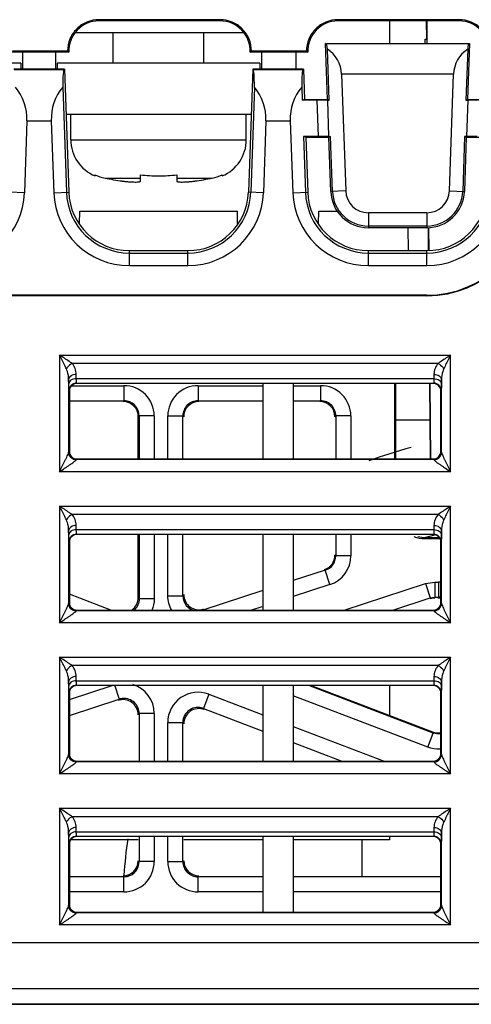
# Model space of a CAD drawing. Header units: millimetres. Extents: x 0 to 700, y 0 to 600.
# Tile 31 of 45: x 276 to 291, y 469 to 502. Entities that reach past the tile are written whole.
import ezdxf

# ---------------------------------------------------------------- set-up
doc = ezdxf.new("R2010")
doc.units = ezdxf.units.MM
doc.header["$LTSCALE"] = 39.111111
doc.layers.get('0').update_dxf_attribs({"linetype": 'CONTINUOUS'})
doc.layers.add('002_AXIS', color=7, linetype='CONTINUOUS')

msp = doc.modelspace()

# ---------------------------------------------------------------- linework, layer by layer
at = {"color": 9, "linetype": 'CONTINUOUS'}
for p, q in [((278.205, 501.651), (278.205, 501.612)), ((282.205, 501.651), (282.205, 501.612)), ((286.105, 501.651), (286.105, 501.612)), ((290.105, 501.651), (290.105, 501.612)), ((290.428, 500.851), (285.722, 500.851)), ((275.399, 500.006), (277.051, 500.006)), ((283.299, 500.006), (284.951, 500.006)), ((289.925, 499.851), (286.225, 499.851)), ((275.822, 498.306), (276.628, 498.306)), ((283.722, 498.306), (284.528, 498.306)), ((277.275, 497.68), (283.075, 497.68)), ((278.404, 496.408), (279.575, 496.408)), ((280.775, 496.408), (281.946, 496.408)), ((275.739, 495.925), (275.244, 495.942)), ((276.711, 495.925), (277.206, 495.942)), ((283.639, 495.925), (283.144, 495.942)), ((284.611, 495.925), (285.106, 495.942)), ((286.36, 495.986), (285.865, 495.968)), ((289.79, 495.986), (290.285, 495.968)), ((287.109, 495.262), (287.109, 494.765)), ((289.041, 495.262), (289.041, 494.765)), ((279.209, 493.512), (279.209, 494.009)), ((281.141, 493.512), (281.141, 494.009)), ((287.109, 493.512), (287.109, 494.009)), ((289.041, 493.512), (289.041, 494.009)), ((289.041, 492.533), (289.041, 492.512)), ((276.902, 490.553), (276.902, 486.691)), ((276.902, 490.553), (289.828, 490.553)), ((289.828, 486.691), (289.828, 490.553)), ((289.415, 490.273), (277.315, 490.273)), ((277.454, 489.773), (277.452, 489.913)), ((289.278, 489.913), (289.275, 489.773)), ((277.202, 489.738), (277.202, 487.332)), ((277.205, 489.597), (277.202, 489.738)), ((277.298, 489.538), (279.031, 489.538)), ((277.454, 489.773), (289.275, 489.773)), ((277.464, 489.623), (289.266, 489.623)), ((277.475, 489.612), (277.464, 489.623)), ((279.031, 489.538), (279.031, 489.038)), ((281.478, 489.538), (281.478, 489.038)), ((281.478, 489.538), (283.625, 489.538)), ((284.625, 489.538), (285.531, 489.538)), ((285.531, 489.538), (285.531, 489.038)), ((289.266, 489.623), (289.255, 489.612)), ((289.528, 489.738), (289.525, 489.597)), ((289.528, 487.332), (289.528, 489.738)), ((277.225, 489.362), (277.214, 489.373)), ((289.516, 489.373), (289.505, 489.362)), ((277.225, 489.038), (279.031, 489.038)), ((279.031, 489.038), (279.005, 489.012)), ((281.478, 489.038), (283.625, 489.038)), ((281.505, 489.012), (281.478, 489.038)), ((284.625, 489.038), (285.531, 489.038)), ((285.531, 489.038), (285.505, 489.012)), ((279.531, 488.538), (279.505, 488.512)), ((279.531, 488.538), (279.531, 487.112)), ((280.031, 488.538), (279.531, 488.538)), ((280.031, 488.538), (280.031, 487.112)), ((280.479, 487.112), (280.479, 488.538)), ((280.479, 488.538), (280.979, 488.538)), ((280.979, 487.112), (280.979, 488.538)), ((281.005, 488.512), (280.979, 488.538)), ((286.031, 488.538), (286.005, 488.512)), ((286.031, 488.538), (286.031, 487.112)), ((286.531, 488.538), (286.031, 488.538)), ((286.531, 488.538), (286.531, 487.112)), ((277.204, 487.341), (277.225, 487.362)), ((289.505, 487.362), (289.526, 487.341)), ((277.454, 487.091), (277.475, 487.112)), ((289.276, 487.091), (277.454, 487.091)), ((289.255, 487.112), (289.276, 487.091)), ((289.828, 486.691), (276.902, 486.691)), ((276.902, 485.553), (276.902, 481.691)), ((276.902, 485.553), (289.828, 485.553)), ((289.415, 485.273), (277.315, 485.273)), ((289.828, 481.691), (289.828, 485.553)), ((277.202, 484.738), (277.202, 482.332)), ((277.205, 484.597), (277.202, 484.738)), ((277.454, 484.773), (277.452, 484.913)), ((277.454, 484.773), (289.275, 484.773)), ((277.475, 484.612), (277.464, 484.623)), ((277.464, 484.623), (289.266, 484.623)), ((279.531, 484.612), (279.531, 482.481)), ((280.031, 484.612), (280.031, 482.481)), ((280.479, 482.585), (280.479, 484.612)), ((280.979, 482.585), (280.979, 484.612)), ((286.031, 484.612), (286.031, 483.907)), ((286.531, 484.612), (286.531, 483.907)), ((289.266, 484.623), (289.255, 484.612)), ((289.278, 484.913), (289.275, 484.773)), ((289.528, 484.738), (289.525, 484.597)), ((289.528, 482.332), (289.528, 484.738)), ((277.225, 484.362), (277.214, 484.373)), ((288.97, 484.477), (289.006, 484.513)), ((289.516, 484.373), (289.505, 484.362)), ((286.031, 483.907), (286.004, 483.927)), ((286.531, 483.907), (286.031, 483.907)), ((285.686, 483.432), (284.625, 483.086)), ((285.686, 483.432), (285.659, 483.452)), ((285.841, 482.957), (285.686, 483.432)), ((286.306, 482.112), (288.994, 482.989)), ((288.994, 482.989), (289.304, 483.038)), ((288.994, 482.989), (289.149, 482.514)), ((289.304, 483.038), (289.304, 482.538)), ((289.304, 483.038), (289.431, 483.038)), ((289.431, 483.038), (289.431, 482.538)), ((278.596, 482.112), (277.225, 482.636)), ((283.625, 482.76), (281.634, 482.11)), ((285.841, 482.957), (284.625, 482.56)), ((277.204, 482.341), (277.225, 482.362)), ((279.504, 482.521), (279.531, 482.481)), ((280.031, 482.481), (279.531, 482.481)), ((280.479, 482.585), (280.979, 482.585)), ((280.979, 482.585), (281.006, 482.623)), ((287.918, 482.112), (289.149, 482.514)), ((289.149, 482.514), (289.304, 482.538)), ((289.304, 482.538), (289.431, 482.538)), ((289.505, 482.362), (289.526, 482.341)), ((277.454, 482.091), (277.475, 482.112)), ((289.276, 482.091), (277.454, 482.091)), ((281.635, 482.112), (281.661, 482.148)), ((283.589, 482.222), (283.251, 482.112)), ((289.255, 482.112), (289.276, 482.091)), ((289.828, 481.691), (276.902, 481.691)), ((276.902, 480.553), (276.902, 476.691)), ((276.902, 480.553), (289.828, 480.553)), ((289.828, 476.691), (289.828, 480.553)), ((289.415, 480.273), (277.315, 480.273)), ((277.202, 479.738), (277.202, 477.332)), ((277.205, 479.597), (277.202, 479.738)), ((277.454, 479.773), (277.452, 479.913)), ((277.454, 479.773), (289.275, 479.773)), ((289.278, 479.913), (289.275, 479.773)), ((289.528, 479.738), (289.525, 479.597)), ((289.528, 477.332), (289.528, 479.738)), ((277.225, 479.149), (278.643, 479.612)), ((277.464, 479.623), (289.266, 479.623)), ((277.475, 479.612), (277.464, 479.623)), ((278.721, 479.637), (278.876, 479.162)), ((289.253, 478.041), (285.141, 479.612)), ((289.266, 479.623), (289.255, 479.612)), ((277.225, 479.362), (277.214, 479.373)), ((277.225, 478.623), (278.876, 479.162)), ((278.876, 479.162), (278.848, 479.123)), ((281.835, 479.325), (281.657, 478.858)), ((281.835, 479.325), (283.625, 478.642)), ((289.075, 477.574), (284.625, 479.274)), ((289.516, 479.373), (289.505, 479.362)), ((281.657, 478.858), (283.625, 478.106)), ((281.685, 478.817), (281.657, 478.858)), ((279.531, 478.687), (279.503, 478.648)), ((279.531, 478.687), (279.531, 477.112)), ((280.031, 478.687), (279.531, 478.687)), ((280.031, 478.687), (280.031, 477.112)), ((280.479, 477.112), (280.479, 478.391)), ((280.479, 478.391), (280.979, 478.391)), ((280.979, 477.112), (280.979, 478.391)), ((281.007, 478.35), (280.979, 478.391)), ((284.625, 478.26), (287.63, 477.112)), ((289.225, 478.082), (289.253, 478.041)), ((289.075, 477.574), (289.253, 478.041)), ((284.625, 477.725), (286.229, 477.112)), ((277.204, 477.341), (277.225, 477.362)), ((277.454, 477.091), (277.475, 477.112)), ((289.255, 477.112), (289.276, 477.091)), ((289.505, 477.362), (289.526, 477.341)), ((289.276, 477.091), (277.454, 477.091)), ((289.828, 476.691), (276.902, 476.691)), ((276.902, 475.553), (276.902, 471.691)), ((276.902, 475.553), (289.828, 475.553)), ((289.828, 471.691), (289.828, 475.553)), ((289.415, 475.273), (277.315, 475.273)), ((277.454, 474.773), (277.452, 474.913)), ((289.278, 474.913), (289.275, 474.773)), ((277.205, 474.597), (277.202, 474.738)), ((277.202, 474.738), (277.202, 472.332)), ((277.454, 474.773), (289.275, 474.773)), ((277.464, 474.623), (289.266, 474.623)), ((277.475, 474.612), (277.464, 474.623)), ((279.531, 474.612), (279.531, 473.785)), ((280.031, 474.612), (280.031, 473.785)), ((280.479, 473.785), (280.479, 474.612)), ((280.979, 473.785), (280.979, 474.612)), ((289.266, 474.623), (289.255, 474.612)), ((289.528, 474.738), (289.525, 474.597)), ((289.528, 472.332), (289.528, 474.738)), ((277.225, 474.362), (277.214, 474.373)), ((289.516, 474.373), (289.505, 474.362)), ((280.031, 473.785), (279.531, 473.785)), ((280.479, 473.785), (280.979, 473.785)), ((280.979, 473.785), (281.008, 473.814)), ((279.031, 473.286), (277.225, 473.286)), ((279.031, 472.786), (279.031, 473.286)), ((281.478, 473.286), (281.508, 473.315)), ((281.478, 472.786), (281.478, 473.286)), ((283.625, 473.286), (281.478, 473.286)), ((289.505, 473.286), (284.625, 473.286)), ((279.031, 472.786), (277.225, 472.786)), ((283.625, 472.786), (281.478, 472.786)), ((289.505, 472.786), (284.625, 472.786)), ((277.204, 472.341), (277.225, 472.362)), ((289.505, 472.362), (289.526, 472.341)), ((277.454, 472.091), (277.475, 472.112)), ((289.276, 472.091), (277.454, 472.091)), ((289.255, 472.112), (289.276, 472.091)), ((289.828, 471.691), (276.902, 471.691)), ((309.773, 469.578), (253.737, 469.578))]:
    msp.add_line(p, q, dxfattribs=at)
at = {"color": 7, "linetype": 'CONTINUOUS'}
for p, q in [((282.205, 501.651), (278.205, 501.651)), ((282.205, 501.612), (278.205, 501.612)), ((290.105, 501.651), (286.105, 501.651)), ((290.105, 501.612), (286.105, 501.612)), ((287.805, 501.612), (287.805, 500.859)), ((289.025, 501.612), (289.03, 501.012)), ((289.042, 501.012), (289.036, 501.612)), ((289.042, 501.612), (289.048, 500.859)), ((289.059, 500.859), (289.053, 501.612)), ((282.961, 501.212), (277.449, 501.212)), ((278.675, 500.212), (278.675, 501.212)), ((281.675, 500.212), (281.675, 501.212)), ((288.99, 500.859), (288.99, 501.012)), ((288.99, 501.012), (289.047, 501.012)), ((277.206, 500.572), (275.304, 500.572)), ((277.165, 500.612), (275.345, 500.612)), ((275.675, 500.572), (275.675, 500.009)), ((276.775, 500.009), (276.775, 500.572)), ((285.106, 500.572), (283.204, 500.572)), ((285.065, 500.612), (283.245, 500.612)), ((283.575, 500.572), (283.575, 500.009)), ((284.725, 500.009), (284.725, 500.572)), ((285.761, 499.009), (285.698, 500.859)), ((285.698, 500.859), (290.451, 500.859)), ((285.722, 500.851), (285.698, 500.859)), ((285.815, 498.992), (285.756, 500.679)), ((290.393, 500.679), (290.335, 498.992)), ((290.451, 500.859), (290.389, 499.009)), ((290.428, 500.851), (290.451, 500.859)), ((275.625, 500.212), (268.925, 500.212)), ((275.885, 500.009), (275.39, 500.009)), ((275.625, 500.212), (275.625, 500.009)), ((275.885, 500.012), (275.885, 500.009)), ((276.565, 500.012), (275.885, 500.012)), ((276.565, 500.012), (276.565, 500.009)), ((277.06, 500.009), (276.565, 500.009)), ((276.825, 500.212), (276.825, 500.009)), ((283.525, 500.212), (276.825, 500.212)), ((277.051, 500.006), (277.06, 500.009)), ((277.06, 500.009), (277.206, 495.942)), ((283.29, 500.009), (283.144, 495.942)), ((283.785, 500.009), (283.29, 500.009)), ((283.299, 500.006), (283.29, 500.009)), ((283.525, 500.212), (283.525, 500.009)), ((283.785, 500.012), (283.785, 500.009)), ((284.465, 500.012), (283.785, 500.012)), ((284.465, 500.012), (284.465, 500.009)), ((284.96, 500.009), (284.465, 500.009)), ((284.951, 500.006), (284.96, 500.009)), ((284.96, 500.009), (284.996, 499.009)), ((286.225, 499.851), (286.36, 495.986)), ((289.79, 495.986), (289.925, 499.851)), ((277.006, 499.422), (277.128, 495.939)), ((283.344, 499.422), (283.222, 495.939)), ((284.906, 499.422), (284.921, 498.984)), ((284.996, 499.009), (284.921, 498.984)), ((285.404, 498.993), (284.921, 498.984)), ((284.996, 499.009), (285.761, 499.009)), ((285.404, 498.993), (285.446, 497.781)), ((285.754, 498.993), (285.404, 498.993)), ((285.754, 498.993), (285.797, 497.781)), ((285.754, 498.993), (285.815, 498.992)), ((285.815, 498.992), (285.761, 499.009)), ((290.335, 498.992), (290.389, 499.009)), ((290.335, 498.992), (290.395, 498.993)), ((290.395, 498.993), (290.353, 497.781)), ((290.389, 499.009), (291.154, 499.009)), ((290.746, 498.993), (290.395, 498.993)), ((275.822, 498.306), (275.739, 495.925)), ((276.628, 498.306), (276.711, 495.925)), ((283.236, 498.512), (277.114, 498.512)), ((277.275, 497.68), (277.275, 498.512)), ((283.075, 497.68), (283.075, 498.512)), ((283.722, 498.306), (283.639, 495.925)), ((284.528, 498.306), (284.611, 495.925)), ((284.963, 497.79), (285.028, 495.939)), ((285.446, 497.781), (284.963, 497.79)), ((285.04, 497.764), (284.963, 497.79)), ((285.04, 497.764), (285.106, 495.942)), ((285.04, 497.764), (285.804, 497.764)), ((285.797, 497.781), (285.446, 497.781)), ((285.797, 497.781), (285.858, 497.782)), ((285.858, 497.782), (285.804, 497.764)), ((285.865, 495.968), (285.804, 497.764)), ((285.921, 495.97), (285.858, 497.782)), ((290.292, 497.782), (290.229, 495.97)), ((290.346, 497.764), (290.285, 495.968)), ((290.353, 497.781), (290.292, 497.782)), ((290.292, 497.782), (290.346, 497.764)), ((290.346, 497.764), (291.109, 497.764)), ((290.703, 497.781), (290.353, 497.781)), ((278.075, 496.48), (278.075, 496.519)), ((279.575, 496.312), (279.575, 496.519)), ((280.775, 496.519), (280.775, 496.312)), ((282.275, 496.519), (282.275, 496.48)), ((277.56, 494.91), (277.567, 495.312)), ((277.567, 495.312), (282.782, 495.312)), ((282.789, 494.91), (282.782, 495.312)), ((285.46, 494.91), (285.467, 495.312)), ((285.467, 495.312), (286.106, 495.312)), ((289.041, 495.262), (287.109, 495.262)), ((289.041, 494.823), (287.109, 494.823)), ((289.041, 494.765), (287.109, 494.765)), ((288.433, 494.009), (288.42, 494.765)), ((289.085, 494.766), (289.092, 494.009)), ((289.119, 494.01), (289.113, 494.766)), ((279.209, 494.009), (281.141, 494.009)), ((279.209, 493.929), (281.141, 493.929)), ((287.109, 494.009), (289.041, 494.009)), ((287.109, 493.929), (289.041, 493.929)), ((279.209, 493.512), (281.141, 493.512)), ((287.109, 493.512), (289.041, 493.512)), ((289.041, 492.533), (255.234, 492.533)), ((289.041, 492.512), (255.255, 492.512)), ((289.255, 489.612), (277.475, 489.612)), ((283.625, 489.612), (283.625, 487.112)), ((284.625, 489.612), (284.625, 487.112)), ((287.97, 489.612), (287.97, 487.112)), ((288.005, 489.612), (288.005, 487.112)), ((289.13, 489.612), (289.152, 487.112)), ((289.179, 487.112), (289.157, 489.612)), ((277.225, 489.362), (277.225, 487.362)), ((289.505, 487.362), (289.505, 489.362)), ((279.504, 487.112), (279.505, 488.512)), ((288.005, 488.412), (289.141, 488.412)), ((277.475, 487.112), (289.255, 487.112)), ((289.255, 484.612), (277.475, 484.612)), ((279.504, 482.521), (279.504, 484.612)), ((283.625, 484.612), (283.625, 482.112)), ((284.625, 484.612), (284.625, 482.112)), ((277.225, 484.362), (277.225, 482.362)), ((288.97, 484.477), (289.505, 484.477)), ((289.006, 484.513), (289.449, 484.513)), ((289.505, 482.362), (289.505, 484.362)), ((277.475, 482.112), (289.255, 482.112)), ((289.255, 479.612), (277.475, 479.612)), ((283.625, 479.612), (283.625, 477.112)), ((284.625, 479.612), (284.625, 477.112)), ((285.22, 479.612), (289.225, 478.082)), ((287.805, 479.612), (287.805, 478.625)), ((277.225, 479.362), (277.225, 477.362)), ((289.505, 477.362), (289.505, 479.362)), ((277.475, 477.112), (289.255, 477.112)), ((279.502, 474.512), (277.28, 474.512)), ((289.255, 474.612), (277.475, 474.612)), ((283.625, 474.512), (281.007, 474.512)), ((283.625, 474.612), (283.625, 472.112)), ((284.625, 474.612), (284.625, 472.112)), ((287.805, 474.512), (284.625, 474.512)), ((286.899, 474.512), (286.899, 473.318)), ((287.805, 474.612), (287.805, 474.512)), ((277.225, 474.362), (277.225, 472.362)), ((289.505, 472.362), (289.505, 474.362)), ((277.475, 472.112), (289.255, 472.112)), ((299.721, 471.094), (255.237, 471.094)), ((255.255, 471.112), (299.727, 471.112)), ((299.375, 469.572), (259.375, 469.572)), ((299.366, 469.072), (259.384, 469.072)), ((259.384, 469.063), (299.366, 469.063))]:
    msp.add_line(p, q, dxfattribs=at)
for centre, radius, start, end in [((279.133, 502.578), 2.782, 224.9707, 226.1423), ((281.277, 502.578), 2.782, 313.8577, 315.0293), ((287.033, 502.578), 2.782, 224.9707, 226.1423), ((278.575, 497.68), 1.3, 180, 247.3801), ((281.775, 497.68), 1.3, 292.6199, 360), ((280.175, 505.212), 8.98, 258.624, 262.3206), ((280.175, 505.212), 8.98, 277.6794, 281.376), ((273.241, 496.012), 2.5, 270, 358), ((279.209, 496.012), 2.5, 182, 270), ((279.209, 496.012), 2.083, 182, 270), ((281.141, 496.012), 2.083, 270, 358), ((281.141, 496.012), 2.5, 270, 358), ((287.109, 496.012), 2.5, 182, 270), ((287.109, 496.012), 2.083, 182, 270), ((287.109, 496.012), 1.189, 182, 270), ((287.109, 496.012), 0.75, 182, 270), ((289.041, 496.012), 0.75, 270, 358), ((289.041, 496.012), 1.189, 270, 358), ((289.041, 496.012), 2.083, 270, 358), ((289.041, 496.012), 2.5, 270, 358), ((289.041, 496.012), 3.5, 270, 358), ((289.041, 496.012), 3.479, 270, 358), ((292.505, 472.512), 15.5, 104.8722, 110.3192), ((279.004, 482.521), 0.5, 304.7531, 359.9939)]:
    msp.add_arc(centre, radius, start, end, dxfattribs=at)
at = {"color": 9, "linetype": 'CONTINUOUS'}
for centre, radius, start, end in [((276.888, 489.904), 0.565, 0.8951, 40.82), ((289.842, 489.904), 0.565, 139.1799, 179.105), ((277.464, 489.373), 0.25, 90.0211, 179.9789), ((279.031, 488.538), 1, 359.9972, 90.0028), ((281.478, 488.538), 1, 89.9972, 180.0028), ((285.531, 488.538), 1, 359.9972, 90.0028), ((289.266, 489.373), 0.25, 0.0211, 89.9789), ((279.031, 488.536), 0.502, 77.4315, 89.9946), ((279.032, 488.539), 0.5, 359.9711, 77.41), ((281.478, 488.539), 0.5, 89.9725, 180.0275), ((285.532, 488.539), 0.5, 359.9725, 90.0275), ((277.454, 487.341), 0.25, 180.0211, 269.9789), ((289.276, 487.341), 0.25, 270.0211, 359.9789), ((276.888, 484.904), 0.565, 0.8951, 40.82), ((289.842, 484.904), 0.565, 139.1799, 179.105), ((277.464, 484.373), 0.25, 90.0211, 179.9789), ((289.266, 484.373), 0.25, 0.0211, 89.9789), ((285.531, 483.907), 0.5, 288.0549, 0.0136), ((285.531, 483.907), 1, 288.0728, 359.9957), ((289.431, 482.04), 0.999, 85.7438, 89.9929), ((277.454, 482.341), 0.25, 180.0211, 269.9789), ((281.478, 482.585), 0.5, 179.9548, 259.0048), ((289.276, 482.341), 0.25, 270.0211, 359.9789), ((289.431, 482.037), 0.501, 81.5169, 90.0024), ((276.888, 479.904), 0.565, 0.8951, 40.82), ((289.842, 479.904), 0.565, 139.1799, 179.105), ((277.464, 479.373), 0.25, 90.0211, 179.9789), ((279.031, 478.687), 1, 359.9945, 73.0319), ((281.478, 478.391), 1, 69.0852, 180.0082), ((289.266, 479.373), 0.25, 0.0211, 89.9789), ((279.032, 478.684), 0.503, 93.181, 108.0534), ((279.032, 478.687), 0.5, 359.9491, 93.1457), ((281.478, 478.392), 0.5, 69.0403, 180.0531), ((277.454, 477.341), 0.25, 180.0211, 269.9789), ((289.276, 477.341), 0.25, 270.0211, 359.9789), ((276.888, 474.904), 0.565, 0.8951, 40.82), ((289.842, 474.904), 0.565, 139.1799, 179.105), ((277.464, 474.373), 0.25, 90.0211, 179.9789), ((292.505, 472.512), 13.5, 171.369, 176.5132), ((289.266, 474.373), 0.25, 0.0211, 89.9789), ((279.031, 473.785), 1, 269.9972, 0.0028), ((279.032, 473.785), 0.5, 282.59, 0.0289), ((281.478, 473.785), 1, 179.9972, 270.0028), ((281.478, 473.785), 0.5, 179.9725, 270.0275), ((279.031, 473.788), 0.502, 270.0054, 282.5685), ((277.454, 472.341), 0.25, 180.0211, 269.9789), ((289.276, 472.341), 0.25, 270.0211, 359.9789)]:
    msp.add_arc(centre, radius, start, end, dxfattribs=at)
at = {"color": 7, "linetype": 'CONTINUOUS'}
for centre, major_axis, ratio, start_param, end_param in [((278.205, 500.612), (1, 0), 1, 1.570796, 3.181431), ((282.205, 500.612), (1, 0), 1, -0.039838, 1.570796), ((286.105, 500.612), (1, 0), 1, 1.570796, 3.181431), ((290.105, 500.612), (1, 0), 1, -0.039838, 1.570796), ((285.756, 499.851), (-0.035, 1), 0.052376, -0.59723, -0.019287), ((285.224, 499.851), (0.732, -0.707), 0.965689, 0.785398, 1.760798), ((290.926, 499.851), (0.732, 0.707), 0.965689, 1.380794, 2.356194), ((290.394, 499.851), (0.035, 1), 0.052376, 0.019287, 0.59723), ((277.112, 498.306), (-0.06, 1.7), 0.052376, 0.015619, 0.853335), ((283.238, 498.306), (0.06, 1.7), 0.052376, -0.853335, -0.015619), ((285.012, 498.306), (-0.06, 1.7), 0.052376, 0.015619, 0.853335), ((274.121, 498.306), (1.245, 1.202), 0.965689, -0.785398, -0.069771), ((278.329, 498.306), (1.245, -1.202), 0.965689, -3.071822, -2.356194), ((282.021, 498.306), (1.245, 1.202), 0.965689, -0.785398, -0.069771), ((286.229, 498.306), (1.245, -1.202), 0.965689, -3.071822, -2.356194), ((279.209, 496.014), (0, 2.005), 1, -4.676568, -3.141593), ((281.141, 496.014), (0, 2.005), 1, -3.141593, -1.606617), ((287.109, 496.014), (0, 2.005), 1, -4.676568, -3.141593), ((287.109, 496.011), (0, 1.245), 1, -4.678397, -3.141593), ((289.041, 496.011), (0, 1.245), 1, -3.141593, -1.604789), ((289.041, 496.014), (0, 2.005), 1, -3.141593, -1.606617), ((277.475, 489.362), (-0.177, 0.177), 0.999695, -0.785246, 0.785246), ((289.255, 489.362), (-0.177, -0.177), 0.999695, 2.356347, 3.926839), ((279.004, 488.511), (0.293, 0.406), 0.999518, -0.946167, 0.624325), ((281.505, 488.511), (-0.293, 0.406), 0.999518, -0.624325, 0.946167), ((285.504, 488.511), (0.293, 0.406), 0.999518, -0.946167, 0.624325), ((277.475, 487.362), (0.177, 0.177), 0.999695, 2.356347, 3.926839), ((289.255, 487.362), (0.177, -0.177), 0.999695, -0.785246, 0.785246), ((277.475, 484.362), (-0.177, 0.177), 0.999695, -0.785246, 0.785246), ((289.255, 484.362), (-0.177, -0.177), 0.999695, 2.356347, 3.926839), ((288.97, 485.477), (0.707, 0.707), 0.999695, -2.717412, -2.356347), ((289.006, 485.513), (0.924, 0.383), 0.999785, -2.223674, -1.963572), ((285.504, 483.927), (0.492, -0.09), 0.999805, -1.075418, 0.179803), ((277.475, 482.362), (0.177, 0.177), 0.999695, 2.356347, 3.926839), ((281.506, 482.623), (0.397, 0.304), 0.999723, 2.489618, 4.375349), ((289.309, 482.01), (-0.059, 0.497), 0.999691, -0.118474, 0.196832), ((289.255, 482.362), (0.177, -0.177), 0.999695, -0.785246, 0.785246), ((289.403, 482.01), (0.293, 0.406), 0.999518, 0.348476, 0.624325), ((277.475, 479.362), (-0.177, 0.177), 0.999695, -0.785246, 0.785246), ((289.255, 479.362), (-0.177, -0.177), 0.999695, 2.356347, 3.926839), ((281.507, 478.35), (-0.238, 0.44), 0.999289, -0.859681, 1.075562), ((289.403, 478.549), (0.384, -0.321), 0.999705, -1.239194, -0.643882), ((277.475, 477.362), (0.177, 0.177), 0.999695, 2.356347, 3.926839), ((289.255, 477.362), (0.177, -0.177), 0.999695, -0.785246, 0.785246), ((277.475, 474.362), (-0.177, 0.177), 0.999695, -0.785246, 0.785246), ((289.255, 474.362), (-0.177, -0.177), 0.999695, 2.356347, 3.926839), ((279.002, 473.815), (0.462, -0.191), 0.999785, 5.105164, 6.675656), ((281.508, 473.815), (0.462, 0.191), 0.999785, 2.749122, 4.319614), ((277.475, 472.362), (0.177, 0.177), 0.999695, 2.356347, 3.926839), ((289.255, 472.362), (0.177, -0.177), 0.999695, -0.785246, 0.785246)]:
    msp.add_ellipse(centre, major_axis=major_axis, ratio=ratio, start_param=start_param, end_param=end_param, dxfattribs=at)
for points, knots in [([(278.205, 501.651), (278.07, 501.651), (277.795, 501.599), (277.451, 501.365), (277.217, 501.021), (277.165, 500.747), (277.165, 500.612)], [0, 0, 0, 0, 0.250049, 0.5, 0.74995, 1, 1, 1, 1]), ([(283.245, 500.612), (283.245, 500.747), (283.192, 501.021), (282.958, 501.365), (282.614, 501.599), (282.34, 501.651), (282.205, 501.651)], [0, 0, 0, 0, 0.25005, 0.5, 0.749951, 1, 1, 1, 1]), ([(286.105, 501.651), (285.97, 501.651), (285.695, 501.599), (285.351, 501.365), (285.117, 501.021), (285.065, 500.747), (285.065, 500.612)], [0, 0, 0, 0, 0.250049, 0.5, 0.74995, 1, 1, 1, 1]), ([(291.145, 500.612), (291.145, 500.747), (291.092, 501.021), (290.858, 501.365), (290.514, 501.599), (290.24, 501.651), (290.105, 501.651)], [0, 0, 0, 0, 0.25005, 0.5, 0.749951, 1, 1, 1, 1]), ([(279.575, 496.519), (279.674, 496.505), (279.874, 496.486), (280.175, 496.477), (280.476, 496.486), (280.676, 496.505), (280.775, 496.519)], [0, 0, 0, 0, 0.249998, 0.5, 0.750002, 1, 1, 1, 1]), ([(278.975, 496.312), (279.014, 496.307), (279.09, 496.298), (279.201, 496.287), (279.304, 496.281), (279.394, 496.278), (279.468, 496.28), (279.518, 496.285), (279.548, 496.292), (279.562, 496.297), (279.572, 496.304), (279.575, 496.31), (279.575, 496.312)], [0, 0, 0, 0, 0.19223, 0.377104, 0.547507, 0.696792, 0.819256, 0.910631, 0.943946, 0.969082, 0.986861, 1, 1, 1, 1]), ([(280.775, 496.312), (280.775, 496.31), (280.778, 496.304), (280.788, 496.297), (280.802, 496.292), (280.832, 496.285), (280.882, 496.28), (280.956, 496.278), (281.046, 496.281), (281.149, 496.287), (281.26, 496.298), (281.336, 496.307), (281.375, 496.312)], [0, 0, 0, 0, 0.013139, 0.030917, 0.056054, 0.089368, 0.180742, 0.303206, 0.452492, 0.622893, 0.807767, 1, 1, 1, 1]), ([(279.503, 478.648), (279.503, 478.801), (279.342, 479.125), (278.985, 479.17), (278.84, 479.123)], [0, 0, 0, 0, 0.499693, 1, 1, 1, 1])]:
    msp.add_open_spline(points, degree=3, knots=knots, dxfattribs=at)
for points in [[(278.075, 496.519), (278.179, 496.468), (278.29, 496.431), (278.404, 496.408)], [(281.946, 496.408), (282.059, 496.431), (282.171, 496.468), (282.275, 496.519)]]:
    msp.add_open_spline(points, degree=3, dxfattribs=at)
at = {"color": 9, "linetype": 'CONTINUOUS'}
for points, knots in [([(277.127, 490.098), (277.11, 490.135), (277.036, 490.287), (276.96, 490.438), (276.902, 490.553)], [0, 0, 0, 0, 0.239372, 1, 1, 1, 1]), ([(277.315, 490.273), (277.283, 490.296), (277.146, 490.391), (277.008, 490.483), (276.902, 490.553)], [0, 0, 0, 0, 0.235964, 1, 1, 1, 1]), ([(289.828, 490.553), (289.792, 490.53), (289.654, 490.437), (289.515, 490.345), (289.415, 490.273)], [0, 0, 0, 0, 0.258748, 1, 1, 1, 1]), ([(289.828, 490.553), (289.808, 490.515), (289.732, 490.363), (289.656, 490.212), (289.603, 490.098)], [0, 0, 0, 0, 0.256631, 1, 1, 1, 1]), ([(277.315, 490.273), (277.255, 490.247), (277.184, 490.189), (277.137, 490.117), (277.127, 490.098)], [0, 0, 0, 0, 0.758312, 1, 1, 1, 1]), ([(289.415, 490.273), (289.475, 490.247), (289.546, 490.189), (289.593, 490.117), (289.603, 490.098)], [0, 0, 0, 0, 0.758315, 1, 1, 1, 1]), ([(277.202, 489.738), (277.201, 489.83), (277.184, 489.954), (277.141, 490.07), (277.127, 490.098)], [0, 0, 0, 0, 0.747255, 1, 1, 1, 1]), ([(277.452, 489.913), (277.42, 489.913), (277.358, 489.904), (277.277, 489.867), (277.219, 489.81), (277.203, 489.761), (277.202, 489.738)], [0, 0, 0, 0, 0.288019, 0.555938, 0.791493, 1, 1, 1, 1]), ([(289.278, 489.913), (289.31, 489.913), (289.372, 489.904), (289.453, 489.867), (289.511, 489.81), (289.527, 489.761), (289.528, 489.738)], [0, 0, 0, 0, 0.288019, 0.555938, 0.791493, 1, 1, 1, 1]), ([(289.603, 490.098), (289.589, 490.07), (289.545, 489.954), (289.529, 489.83), (289.528, 489.738)], [0, 0, 0, 0, 0.252745, 1, 1, 1, 1]), ([(277.454, 489.773), (277.422, 489.772), (277.36, 489.764), (277.279, 489.727), (277.221, 489.67), (277.205, 489.621), (277.205, 489.597)], [0, 0, 0, 0, 0.288019, 0.555938, 0.791493, 1, 1, 1, 1]), ([(277.214, 489.373), (277.212, 489.374), (277.212, 489.381), (277.211, 489.392), (277.21, 489.411), (277.209, 489.436), (277.207, 489.468), (277.206, 489.522), (277.205, 489.566), (277.205, 489.597)], [0, 0, 0, 0, 0.022106, 0.075022, 0.158572, 0.27204, 0.414384, 0.584255, 1, 1, 1, 1]), ([(277.464, 489.623), (277.463, 489.624), (277.462, 489.628), (277.461, 489.636), (277.46, 489.648), (277.458, 489.674), (277.456, 489.716), (277.455, 489.752), (277.454, 489.773)], [0, 0, 0, 0, 0.022941, 0.076117, 0.159723, 0.273122, 0.584927, 1, 1, 1, 1]), ([(289.275, 489.773), (289.275, 489.752), (289.274, 489.716), (289.272, 489.674), (289.27, 489.648), (289.269, 489.636), (289.268, 489.628), (289.267, 489.624), (289.266, 489.623)], [0, 0, 0, 0, 0.415069, 0.726875, 0.840274, 0.923882, 0.977058, 1, 1, 1, 1]), ([(289.275, 489.773), (289.307, 489.772), (289.369, 489.764), (289.451, 489.727), (289.509, 489.67), (289.525, 489.621), (289.525, 489.597)], [0, 0, 0, 0, 0.288019, 0.555938, 0.791493, 1, 1, 1, 1]), ([(289.525, 489.597), (289.525, 489.566), (289.524, 489.522), (289.522, 489.468), (289.521, 489.436), (289.52, 489.411), (289.519, 489.392), (289.517, 489.381), (289.517, 489.374), (289.516, 489.373)], [0, 0, 0, 0, 0.415742, 0.585612, 0.727957, 0.841425, 0.924976, 0.977893, 1, 1, 1, 1]), ([(276.902, 486.691), (276.932, 486.751), (276.992, 486.869), (277.065, 487.017), (277.12, 487.13), (277.156, 487.209), (277.183, 487.268), (277.197, 487.308), (277.202, 487.325), (277.202, 487.332)], [0, 0, 0, 0, 0.284255, 0.562148, 0.695191, 0.819989, 0.928306, 0.970719, 1, 1, 1, 1]), ([(277.202, 487.332), (277.202, 487.333), (277.203, 487.336), (277.202, 487.339), (277.204, 487.341)], [0, 0, 0, 0, 0.397084, 1, 1, 1, 1]), ([(277.452, 487.085), (277.388, 487.085), (277.257, 487.137), (277.202, 487.269), (277.202, 487.332)], [0, 0, 0, 0, 0.502513, 1, 1, 1, 1]), ([(289.278, 487.085), (289.341, 487.085), (289.473, 487.137), (289.527, 487.269), (289.528, 487.332)], [0, 0, 0, 0, 0.502514, 1, 1, 1, 1]), ([(289.526, 487.341), (289.526, 487.341), (289.527, 487.337), (289.527, 487.334), (289.528, 487.332)], [0, 0, 0, 0, 0.10609, 1, 1, 1, 1]), ([(289.528, 487.332), (289.528, 487.325), (289.533, 487.308), (289.547, 487.268), (289.573, 487.209), (289.61, 487.13), (289.665, 487.017), (289.738, 486.869), (289.798, 486.751), (289.828, 486.691)], [0, 0, 0, 0, 0.029281, 0.071694, 0.180011, 0.304809, 0.437852, 0.715745, 1, 1, 1, 1]), ([(276.902, 486.691), (276.958, 486.728), (277.041, 486.784), (277.151, 486.858), (277.23, 486.912), (277.304, 486.964), (277.362, 487.005), (277.402, 487.036), (277.426, 487.055), (277.443, 487.071), (277.451, 487.081), (277.452, 487.085)], [0, 0, 0, 0, 0.296934, 0.442812, 0.584937, 0.720566, 0.844428, 0.898816, 0.945175, 0.980067, 1, 1, 1, 1]), ([(277.452, 487.085), (277.452, 487.086), (277.453, 487.088), (277.453, 487.09), (277.454, 487.091)], [0, 0, 0, 0, 0.389865, 1, 1, 1, 1]), ([(289.276, 487.091), (289.276, 487.091), (289.277, 487.089), (289.277, 487.087), (289.278, 487.085)], [0, 0, 0, 0, 0.117459, 1, 1, 1, 1]), ([(289.278, 487.085), (289.278, 487.081), (289.287, 487.071), (289.303, 487.055), (289.327, 487.036), (289.368, 487.005), (289.425, 486.964), (289.5, 486.912), (289.579, 486.858), (289.689, 486.784), (289.772, 486.728), (289.828, 486.691)], [0, 0, 0, 0, 0.019933, 0.054825, 0.101184, 0.155572, 0.279434, 0.415063, 0.557188, 0.703066, 1, 1, 1, 1]), ([(277.127, 485.098), (277.11, 485.135), (277.036, 485.287), (276.96, 485.438), (276.902, 485.553)], [0, 0, 0, 0, 0.239372, 1, 1, 1, 1]), ([(277.315, 485.273), (277.283, 485.296), (277.146, 485.391), (277.008, 485.483), (276.902, 485.553)], [0, 0, 0, 0, 0.235964, 1, 1, 1, 1]), ([(277.315, 485.273), (277.255, 485.247), (277.184, 485.189), (277.137, 485.117), (277.127, 485.098)], [0, 0, 0, 0, 0.758312, 1, 1, 1, 1]), ([(289.828, 485.553), (289.792, 485.53), (289.654, 485.437), (289.515, 485.345), (289.415, 485.273)], [0, 0, 0, 0, 0.258748, 1, 1, 1, 1]), ([(289.415, 485.273), (289.475, 485.247), (289.546, 485.189), (289.593, 485.117), (289.603, 485.098)], [0, 0, 0, 0, 0.758315, 1, 1, 1, 1]), ([(289.828, 485.553), (289.808, 485.515), (289.732, 485.363), (289.656, 485.212), (289.603, 485.098)], [0, 0, 0, 0, 0.256631, 1, 1, 1, 1]), ([(277.202, 484.738), (277.201, 484.83), (277.184, 484.954), (277.141, 485.07), (277.127, 485.098)], [0, 0, 0, 0, 0.747255, 1, 1, 1, 1]), ([(289.603, 485.098), (289.589, 485.07), (289.545, 484.954), (289.529, 484.83), (289.528, 484.738)], [0, 0, 0, 0, 0.252745, 1, 1, 1, 1]), ([(277.452, 484.913), (277.42, 484.913), (277.358, 484.904), (277.277, 484.867), (277.219, 484.81), (277.203, 484.761), (277.202, 484.738)], [0, 0, 0, 0, 0.288019, 0.555938, 0.791493, 1, 1, 1, 1]), ([(277.454, 484.773), (277.422, 484.772), (277.36, 484.764), (277.279, 484.727), (277.221, 484.67), (277.205, 484.621), (277.205, 484.597)], [0, 0, 0, 0, 0.288019, 0.555938, 0.791493, 1, 1, 1, 1]), ([(277.214, 484.373), (277.212, 484.374), (277.212, 484.381), (277.211, 484.392), (277.21, 484.411), (277.209, 484.436), (277.207, 484.468), (277.206, 484.522), (277.205, 484.566), (277.205, 484.597)], [0, 0, 0, 0, 0.022106, 0.075022, 0.158572, 0.27204, 0.414384, 0.584255, 1, 1, 1, 1]), ([(277.464, 484.623), (277.463, 484.624), (277.462, 484.628), (277.461, 484.636), (277.46, 484.648), (277.458, 484.674), (277.456, 484.716), (277.455, 484.752), (277.454, 484.773)], [0, 0, 0, 0, 0.022941, 0.076117, 0.159723, 0.273122, 0.584927, 1, 1, 1, 1]), ([(289.275, 484.773), (289.275, 484.752), (289.274, 484.716), (289.272, 484.674), (289.27, 484.648), (289.269, 484.636), (289.268, 484.628), (289.267, 484.624), (289.266, 484.623)], [0, 0, 0, 0, 0.415069, 0.726875, 0.840274, 0.923882, 0.977058, 1, 1, 1, 1]), ([(289.275, 484.773), (289.307, 484.772), (289.369, 484.764), (289.451, 484.727), (289.509, 484.67), (289.525, 484.621), (289.525, 484.597)], [0, 0, 0, 0, 0.288019, 0.555938, 0.791493, 1, 1, 1, 1]), ([(289.278, 484.913), (289.31, 484.913), (289.372, 484.904), (289.453, 484.867), (289.511, 484.81), (289.527, 484.761), (289.528, 484.738)], [0, 0, 0, 0, 0.288019, 0.555938, 0.791493, 1, 1, 1, 1]), ([(289.525, 484.597), (289.525, 484.566), (289.524, 484.522), (289.522, 484.468), (289.521, 484.436), (289.52, 484.411), (289.519, 484.392), (289.517, 484.381), (289.517, 484.374), (289.516, 484.373)], [0, 0, 0, 0, 0.415742, 0.585612, 0.727957, 0.841425, 0.924976, 0.977893, 1, 1, 1, 1]), ([(276.902, 481.691), (276.932, 481.751), (276.992, 481.869), (277.065, 482.017), (277.12, 482.13), (277.156, 482.209), (277.183, 482.268), (277.197, 482.308), (277.202, 482.325), (277.202, 482.332)], [0, 0, 0, 0, 0.284255, 0.562148, 0.695191, 0.819989, 0.928306, 0.970719, 1, 1, 1, 1]), ([(277.202, 482.332), (277.202, 482.333), (277.203, 482.336), (277.202, 482.339), (277.204, 482.341)], [0, 0, 0, 0, 0.397084, 1, 1, 1, 1]), ([(277.452, 482.085), (277.388, 482.085), (277.257, 482.137), (277.202, 482.269), (277.202, 482.332)], [0, 0, 0, 0, 0.502513, 1, 1, 1, 1]), ([(289.278, 482.085), (289.341, 482.085), (289.473, 482.137), (289.527, 482.269), (289.528, 482.332)], [0, 0, 0, 0, 0.502514, 1, 1, 1, 1]), ([(289.526, 482.341), (289.526, 482.341), (289.527, 482.337), (289.527, 482.334), (289.528, 482.332)], [0, 0, 0, 0, 0.10609, 1, 1, 1, 1]), ([(289.528, 482.332), (289.528, 482.325), (289.533, 482.308), (289.547, 482.268), (289.573, 482.209), (289.61, 482.13), (289.665, 482.017), (289.738, 481.869), (289.798, 481.751), (289.828, 481.691)], [0, 0, 0, 0, 0.029281, 0.071694, 0.180011, 0.304809, 0.437852, 0.715745, 1, 1, 1, 1]), ([(276.902, 481.691), (276.958, 481.728), (277.041, 481.784), (277.151, 481.858), (277.23, 481.912), (277.304, 481.964), (277.362, 482.005), (277.402, 482.036), (277.426, 482.055), (277.443, 482.071), (277.451, 482.081), (277.452, 482.085)], [0, 0, 0, 0, 0.296934, 0.442812, 0.584937, 0.720566, 0.844428, 0.898816, 0.945175, 0.980067, 1, 1, 1, 1]), ([(277.452, 482.085), (277.452, 482.086), (277.453, 482.088), (277.453, 482.09), (277.454, 482.091)], [0, 0, 0, 0, 0.389865, 1, 1, 1, 1]), ([(289.276, 482.091), (289.276, 482.091), (289.277, 482.089), (289.277, 482.087), (289.278, 482.085)], [0, 0, 0, 0, 0.117459, 1, 1, 1, 1]), ([(289.278, 482.085), (289.278, 482.081), (289.287, 482.071), (289.303, 482.055), (289.327, 482.036), (289.368, 482.005), (289.425, 481.964), (289.5, 481.912), (289.579, 481.858), (289.689, 481.784), (289.772, 481.728), (289.828, 481.691)], [0, 0, 0, 0, 0.019933, 0.054825, 0.101184, 0.155572, 0.279434, 0.415063, 0.557188, 0.703066, 1, 1, 1, 1]), ([(277.127, 480.098), (277.11, 480.135), (277.036, 480.287), (276.96, 480.438), (276.902, 480.553)], [0, 0, 0, 0, 0.239372, 1, 1, 1, 1]), ([(277.315, 480.273), (277.283, 480.296), (277.146, 480.391), (277.008, 480.483), (276.902, 480.553)], [0, 0, 0, 0, 0.235964, 1, 1, 1, 1]), ([(289.828, 480.553), (289.792, 480.53), (289.654, 480.437), (289.515, 480.345), (289.415, 480.273)], [0, 0, 0, 0, 0.258748, 1, 1, 1, 1]), ([(289.828, 480.553), (289.808, 480.515), (289.732, 480.363), (289.656, 480.212), (289.603, 480.098)], [0, 0, 0, 0, 0.256631, 1, 1, 1, 1]), ([(277.315, 480.273), (277.255, 480.247), (277.184, 480.189), (277.137, 480.117), (277.127, 480.098)], [0, 0, 0, 0, 0.758312, 1, 1, 1, 1]), ([(277.202, 479.738), (277.201, 479.83), (277.184, 479.954), (277.141, 480.07), (277.127, 480.098)], [0, 0, 0, 0, 0.747255, 1, 1, 1, 1]), ([(289.415, 480.273), (289.475, 480.247), (289.546, 480.189), (289.593, 480.117), (289.603, 480.098)], [0, 0, 0, 0, 0.758315, 1, 1, 1, 1]), ([(289.603, 480.098), (289.589, 480.07), (289.545, 479.954), (289.529, 479.83), (289.528, 479.738)], [0, 0, 0, 0, 0.252745, 1, 1, 1, 1]), ([(277.452, 479.913), (277.42, 479.913), (277.358, 479.904), (277.277, 479.867), (277.219, 479.81), (277.203, 479.761), (277.202, 479.738)], [0, 0, 0, 0, 0.288019, 0.555938, 0.791493, 1, 1, 1, 1]), ([(277.454, 479.773), (277.422, 479.772), (277.36, 479.764), (277.279, 479.727), (277.221, 479.67), (277.205, 479.621), (277.205, 479.597)], [0, 0, 0, 0, 0.288019, 0.555938, 0.791493, 1, 1, 1, 1]), ([(277.464, 479.623), (277.463, 479.624), (277.462, 479.628), (277.461, 479.636), (277.46, 479.648), (277.458, 479.674), (277.456, 479.716), (277.455, 479.752), (277.454, 479.773)], [0, 0, 0, 0, 0.022941, 0.076117, 0.159723, 0.273122, 0.584927, 1, 1, 1, 1]), ([(289.275, 479.773), (289.275, 479.752), (289.274, 479.716), (289.272, 479.674), (289.27, 479.648), (289.269, 479.636), (289.268, 479.628), (289.267, 479.624), (289.266, 479.623)], [0, 0, 0, 0, 0.415069, 0.726875, 0.840274, 0.923882, 0.977058, 1, 1, 1, 1]), ([(289.275, 479.773), (289.307, 479.772), (289.369, 479.764), (289.451, 479.727), (289.509, 479.67), (289.525, 479.621), (289.525, 479.597)], [0, 0, 0, 0, 0.288019, 0.555938, 0.791493, 1, 1, 1, 1]), ([(289.278, 479.913), (289.31, 479.913), (289.372, 479.904), (289.453, 479.867), (289.511, 479.81), (289.527, 479.761), (289.528, 479.738)], [0, 0, 0, 0, 0.288019, 0.555938, 0.791493, 1, 1, 1, 1]), ([(277.214, 479.373), (277.212, 479.374), (277.212, 479.381), (277.211, 479.392), (277.21, 479.411), (277.209, 479.436), (277.207, 479.468), (277.206, 479.522), (277.205, 479.566), (277.205, 479.597)], [0, 0, 0, 0, 0.022106, 0.075022, 0.158572, 0.27204, 0.414384, 0.584255, 1, 1, 1, 1]), ([(289.525, 479.597), (289.525, 479.566), (289.524, 479.522), (289.522, 479.468), (289.521, 479.436), (289.52, 479.411), (289.519, 479.392), (289.517, 479.381), (289.517, 479.374), (289.516, 479.373)], [0, 0, 0, 0, 0.415742, 0.585612, 0.727957, 0.841425, 0.924976, 0.977893, 1, 1, 1, 1]), ([(276.902, 476.691), (276.932, 476.751), (276.992, 476.869), (277.065, 477.017), (277.12, 477.13), (277.156, 477.209), (277.183, 477.268), (277.197, 477.308), (277.202, 477.325), (277.202, 477.332)], [0, 0, 0, 0, 0.284255, 0.562148, 0.695191, 0.819989, 0.928306, 0.970719, 1, 1, 1, 1]), ([(277.202, 477.332), (277.202, 477.333), (277.203, 477.336), (277.202, 477.339), (277.204, 477.341)], [0, 0, 0, 0, 0.397084, 1, 1, 1, 1]), ([(277.452, 477.085), (277.388, 477.085), (277.257, 477.137), (277.202, 477.269), (277.202, 477.332)], [0, 0, 0, 0, 0.502513, 1, 1, 1, 1]), ([(289.278, 477.085), (289.341, 477.085), (289.473, 477.137), (289.527, 477.269), (289.528, 477.332)], [0, 0, 0, 0, 0.502514, 1, 1, 1, 1]), ([(289.526, 477.341), (289.526, 477.341), (289.527, 477.337), (289.527, 477.334), (289.528, 477.332)], [0, 0, 0, 0, 0.10609, 1, 1, 1, 1]), ([(289.528, 477.332), (289.528, 477.325), (289.533, 477.308), (289.547, 477.268), (289.573, 477.209), (289.61, 477.13), (289.665, 477.017), (289.738, 476.869), (289.798, 476.751), (289.828, 476.691)], [0, 0, 0, 0, 0.029281, 0.071694, 0.180011, 0.304809, 0.437852, 0.715745, 1, 1, 1, 1]), ([(276.902, 476.691), (276.958, 476.728), (277.041, 476.784), (277.151, 476.858), (277.23, 476.912), (277.304, 476.964), (277.362, 477.005), (277.402, 477.036), (277.426, 477.055), (277.443, 477.071), (277.451, 477.081), (277.452, 477.085)], [0, 0, 0, 0, 0.296934, 0.442812, 0.584937, 0.720566, 0.844428, 0.898816, 0.945175, 0.980067, 1, 1, 1, 1]), ([(277.452, 477.085), (277.452, 477.086), (277.453, 477.088), (277.453, 477.09), (277.454, 477.091)], [0, 0, 0, 0, 0.389865, 1, 1, 1, 1]), ([(289.276, 477.091), (289.276, 477.091), (289.277, 477.089), (289.277, 477.087), (289.278, 477.085)], [0, 0, 0, 0, 0.117459, 1, 1, 1, 1]), ([(289.278, 477.085), (289.278, 477.081), (289.287, 477.071), (289.303, 477.055), (289.327, 477.036), (289.368, 477.005), (289.425, 476.964), (289.5, 476.912), (289.579, 476.858), (289.689, 476.784), (289.772, 476.728), (289.828, 476.691)], [0, 0, 0, 0, 0.019933, 0.054825, 0.101184, 0.155572, 0.279434, 0.415063, 0.557188, 0.703066, 1, 1, 1, 1]), ([(277.127, 475.098), (277.11, 475.135), (277.036, 475.287), (276.96, 475.438), (276.902, 475.553)], [0, 0, 0, 0, 0.239372, 1, 1, 1, 1]), ([(277.315, 475.273), (277.283, 475.296), (277.146, 475.391), (277.008, 475.483), (276.902, 475.553)], [0, 0, 0, 0, 0.235964, 1, 1, 1, 1]), ([(289.828, 475.553), (289.792, 475.53), (289.654, 475.437), (289.515, 475.345), (289.415, 475.273)], [0, 0, 0, 0, 0.258748, 1, 1, 1, 1]), ([(289.828, 475.553), (289.808, 475.515), (289.732, 475.363), (289.656, 475.212), (289.603, 475.098)], [0, 0, 0, 0, 0.256631, 1, 1, 1, 1]), ([(277.315, 475.273), (277.255, 475.247), (277.184, 475.189), (277.137, 475.117), (277.127, 475.098)], [0, 0, 0, 0, 0.758312, 1, 1, 1, 1]), ([(289.415, 475.273), (289.475, 475.247), (289.546, 475.189), (289.593, 475.117), (289.603, 475.098)], [0, 0, 0, 0, 0.758315, 1, 1, 1, 1]), ([(277.202, 474.738), (277.201, 474.83), (277.184, 474.954), (277.141, 475.07), (277.127, 475.098)], [0, 0, 0, 0, 0.747255, 1, 1, 1, 1]), ([(277.452, 474.913), (277.42, 474.913), (277.358, 474.904), (277.277, 474.867), (277.219, 474.81), (277.203, 474.761), (277.202, 474.738)], [0, 0, 0, 0, 0.288019, 0.555938, 0.791493, 1, 1, 1, 1]), ([(289.278, 474.913), (289.31, 474.913), (289.372, 474.904), (289.453, 474.867), (289.511, 474.81), (289.527, 474.761), (289.528, 474.738)], [0, 0, 0, 0, 0.288019, 0.555938, 0.791493, 1, 1, 1, 1]), ([(289.603, 475.098), (289.589, 475.07), (289.545, 474.954), (289.529, 474.83), (289.528, 474.738)], [0, 0, 0, 0, 0.252745, 1, 1, 1, 1]), ([(277.454, 474.773), (277.422, 474.772), (277.36, 474.764), (277.279, 474.727), (277.221, 474.67), (277.205, 474.621), (277.205, 474.597)], [0, 0, 0, 0, 0.288019, 0.555938, 0.791493, 1, 1, 1, 1]), ([(277.214, 474.373), (277.212, 474.374), (277.212, 474.381), (277.211, 474.392), (277.21, 474.411), (277.209, 474.436), (277.207, 474.468), (277.206, 474.522), (277.205, 474.566), (277.205, 474.597)], [0, 0, 0, 0, 0.022106, 0.075022, 0.158572, 0.27204, 0.414384, 0.584255, 1, 1, 1, 1]), ([(277.464, 474.623), (277.463, 474.624), (277.462, 474.628), (277.461, 474.636), (277.46, 474.648), (277.458, 474.674), (277.456, 474.716), (277.455, 474.752), (277.454, 474.773)], [0, 0, 0, 0, 0.022941, 0.076117, 0.159723, 0.273122, 0.584927, 1, 1, 1, 1]), ([(289.275, 474.773), (289.275, 474.752), (289.274, 474.716), (289.272, 474.674), (289.27, 474.648), (289.269, 474.636), (289.268, 474.628), (289.267, 474.624), (289.266, 474.623)], [0, 0, 0, 0, 0.415069, 0.726875, 0.840274, 0.923882, 0.977058, 1, 1, 1, 1]), ([(289.275, 474.773), (289.307, 474.772), (289.369, 474.764), (289.451, 474.727), (289.509, 474.67), (289.525, 474.621), (289.525, 474.597)], [0, 0, 0, 0, 0.288019, 0.555938, 0.791493, 1, 1, 1, 1]), ([(289.525, 474.597), (289.525, 474.566), (289.524, 474.522), (289.522, 474.468), (289.521, 474.436), (289.52, 474.411), (289.519, 474.392), (289.517, 474.381), (289.517, 474.374), (289.516, 474.373)], [0, 0, 0, 0, 0.415742, 0.585612, 0.727957, 0.841425, 0.924976, 0.977893, 1, 1, 1, 1]), ([(276.902, 471.691), (276.932, 471.751), (276.992, 471.869), (277.065, 472.017), (277.12, 472.13), (277.156, 472.209), (277.183, 472.268), (277.197, 472.308), (277.202, 472.325), (277.202, 472.332)], [0, 0, 0, 0, 0.284255, 0.562148, 0.695191, 0.819989, 0.928306, 0.970719, 1, 1, 1, 1]), ([(277.202, 472.332), (277.202, 472.333), (277.203, 472.336), (277.202, 472.339), (277.204, 472.341)], [0, 0, 0, 0, 0.397084, 1, 1, 1, 1]), ([(277.452, 472.085), (277.388, 472.085), (277.257, 472.137), (277.202, 472.269), (277.202, 472.332)], [0, 0, 0, 0, 0.502513, 1, 1, 1, 1]), ([(289.278, 472.085), (289.341, 472.085), (289.473, 472.137), (289.527, 472.269), (289.528, 472.332)], [0, 0, 0, 0, 0.502514, 1, 1, 1, 1]), ([(289.526, 472.341), (289.526, 472.341), (289.527, 472.337), (289.527, 472.334), (289.528, 472.332)], [0, 0, 0, 0, 0.10609, 1, 1, 1, 1]), ([(289.528, 472.332), (289.528, 472.325), (289.533, 472.308), (289.547, 472.268), (289.573, 472.209), (289.61, 472.13), (289.665, 472.017), (289.738, 471.869), (289.798, 471.751), (289.828, 471.691)], [0, 0, 0, 0, 0.029281, 0.071694, 0.180011, 0.304809, 0.437852, 0.715745, 1, 1, 1, 1]), ([(276.902, 471.691), (276.958, 471.728), (277.041, 471.784), (277.151, 471.858), (277.23, 471.912), (277.304, 471.964), (277.362, 472.005), (277.402, 472.036), (277.426, 472.055), (277.443, 472.071), (277.451, 472.081), (277.452, 472.085)], [0, 0, 0, 0, 0.296934, 0.442812, 0.584937, 0.720566, 0.844428, 0.898816, 0.945175, 0.980067, 1, 1, 1, 1]), ([(277.452, 472.085), (277.452, 472.086), (277.453, 472.088), (277.453, 472.09), (277.454, 472.091)], [0, 0, 0, 0, 0.389865, 1, 1, 1, 1]), ([(289.276, 472.091), (289.276, 472.091), (289.277, 472.089), (289.277, 472.087), (289.278, 472.085)], [0, 0, 0, 0, 0.117459, 1, 1, 1, 1]), ([(289.278, 472.085), (289.278, 472.081), (289.287, 472.071), (289.303, 472.055), (289.327, 472.036), (289.368, 472.005), (289.425, 471.964), (289.5, 471.912), (289.579, 471.858), (289.689, 471.784), (289.772, 471.728), (289.828, 471.691)], [0, 0, 0, 0, 0.019933, 0.054825, 0.101184, 0.155572, 0.279434, 0.415063, 0.557188, 0.703066, 1, 1, 1, 1])]:
    msp.add_open_spline(points, degree=3, knots=knots, dxfattribs=at)
for points in [[(279.531, 482.481), (279.531, 482.346), (279.468, 482.202), (279.369, 482.112)], [(280.031, 482.481), (280.031, 482.352), (280.005, 482.221), (279.957, 482.102)], [(280.608, 482.094), (280.524, 482.241), (280.479, 482.416), (280.479, 482.585)], [(289.508, 478.014), (289.423, 478.001), (289.333, 478.011), (289.253, 478.041)], [(289.473, 477.509), (289.338, 477.504), (289.2, 477.526), (289.075, 477.574)]]:
    msp.add_open_spline(points, degree=3, dxfattribs=at)
at = {"layer": '002_AXIS', "color": 7, "linetype": 'CONTINUOUS'}
msp.add_arc((292.505, 472.512), 12.5, 104.684, 106.2697, dxfattribs=at)

doc.saveas('drawing.dxf')
